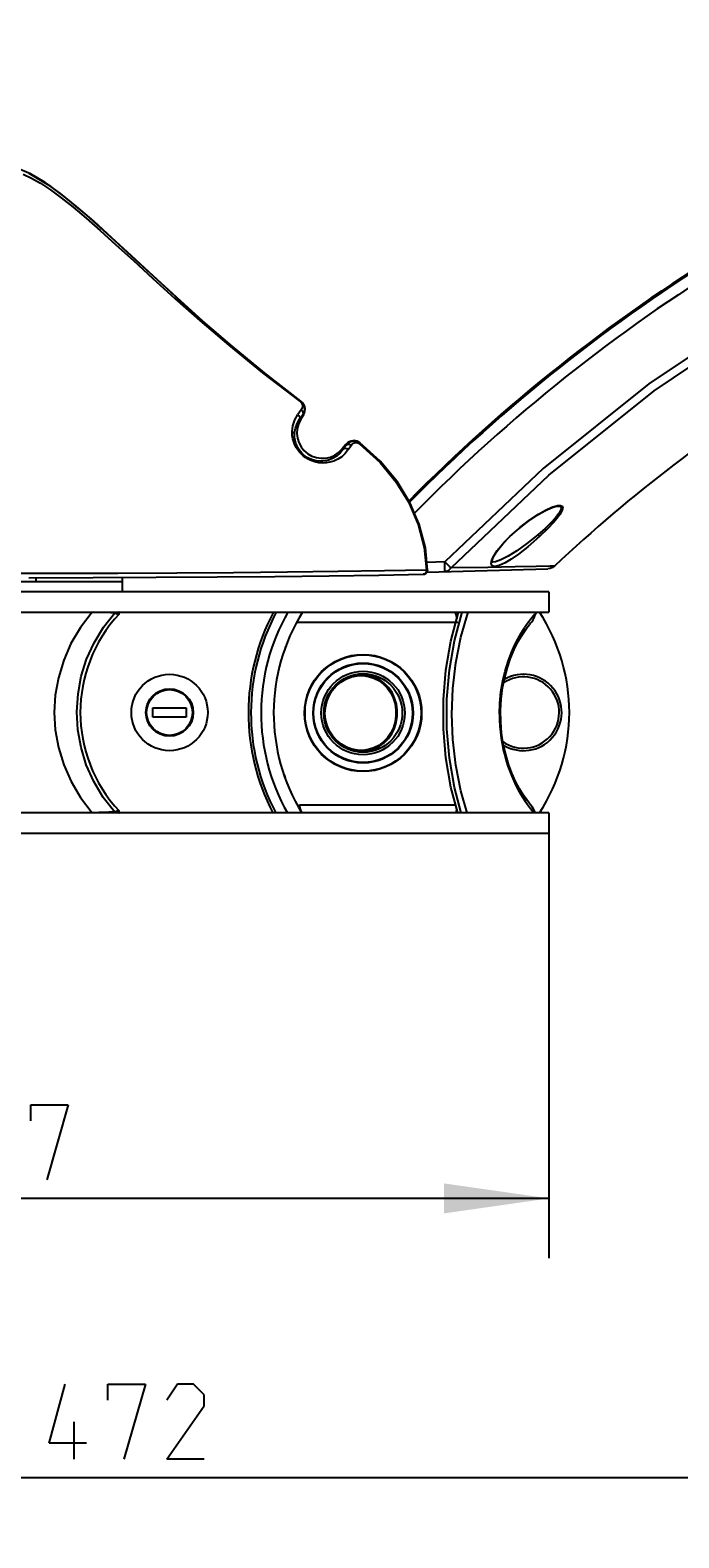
# Model space of a CAD drawing. Header units: inches. Extents: x 0 to 420, y 0 to 297.
# Tile 33 of 90: x 95 to 117, y 129 to 179. Entities that reach past the tile are written whole.
import ezdxf

# ---------------------------------------------------------------- set-up
doc = ezdxf.new("R2010")
doc.units = ezdxf.units.IN
doc.header["$LTSCALE"] = 23.1
doc.header["$MEASUREMENT"] = 0
doc.layers.get('0').update_dxf_attribs({"linetype": 'CONTINUOUS'})
doc.layers.add('DIM_PILOTEES', color=7, linetype='CONTINUOUS')
doc.styles.add('TEXTSTYLE_2', font='txt', dxfattribs={"width": 0.7})
doc.dimstyles.new('DIMSTYLE_1', dxfattribs={"dimtxt": 0.18, "dimasz": 3.5, "dimexe": 2, "dimexo": 0, "dimgap": 0.045, "dimtad": 1, "dimzin": 4, "dimdsep": 46, "dimtxsty": 'TEXTSTYLE_2', "dimblk": '_FILLED', "dimblk1": '_FILLED', "dimblk2": '_FILLED', "dimcen": 0.09, "dimazin": 1, "dimtp": 0.003937, "dimtm": 0.003937, "dimtfac": 1, "dimtdec": 0, "dimtofl": 0, "dimtmove": 0, "dimatfit": 3, "dimldrblk": '_FILLED', "dimfxl": 1, "dimtolj": 1, "dimtzin": 4, "dimarcsym": 0})

# ---------------------------------------------------------------- blocks, each defined once
blk = doc.blocks.new('_FILLED')
at = {"color": 0, "linetype": 'ByBlock'}
blk.add_solid([(0, 0), (-1, 0.142857), (-1, -0.142857)], dxfattribs=at)
blk = doc.blocks.new('*D5')
at = {"layer": 'DIM_PILOTEES', "color": 2, "linetype": 'Continuous'}
for p, q in [((75.908, 152.615605), (75.908, 140.474394)), ((112.798, 152.615605), (112.798, 140.474394)), ((75.908, 140.474394), (75.908, 138.429394)), ((75.908, 140.429394), (94.353, 140.429394)), ((112.798, 140.429394), (94.353, 140.429394)), ((112.798, 140.474394), (112.798, 138.429394))]:
    blk.add_line(p, q, dxfattribs=at)
at = {"layer": 'DIM_PILOTEES', "color": 2, "linetype": 'Continuous', "xscale": 3.5, "yscale": 3.5, "zscale": 3.5, "rotation": 180}
blk.add_blockref('_FILLED', (75.908, 140.429394), dxfattribs=at)
at = {"layer": 'DIM_PILOTEES', "color": 2, "linetype": 'Continuous', "xscale": 3.5, "yscale": 3.5, "zscale": 3.5}
blk.add_blockref('_FILLED', (112.798, 140.429394), dxfattribs=at)
blk = doc.blocks.new('*D13')
at = {"layer": 'DIM_PILOTEES', "color": 2, "linetype": 'Continuous'}
for p, q in [((54.248477, 190.692273), (54.248477, 131.146451)), ((134.457523, 190.692273), (134.457523, 131.146451)), ((54.248477, 131.146451), (54.248477, 129.101451)), ((54.248477, 131.101451), (94.353, 131.101451)), ((134.457523, 131.101451), (94.353, 131.101451)), ((134.457523, 131.146451), (134.457523, 129.101451))]:
    blk.add_line(p, q, dxfattribs=at)
at = {"layer": 'DIM_PILOTEES', "color": 2, "linetype": 'Continuous', "xscale": 3.5, "yscale": 3.5, "zscale": 3.5, "rotation": 180}
blk.add_blockref('_FILLED', (54.248477, 131.101451), dxfattribs=at)
at = {"layer": 'DIM_PILOTEES', "color": 2, "linetype": 'Continuous', "xscale": 3.5, "yscale": 3.5, "zscale": 3.5}
blk.add_blockref('_FILLED', (134.457523, 131.101451), dxfattribs=at)

msp = doc.modelspace()

# ---------------------------------------------------------------- linework, layer by layer
at = {"color": 7, "linetype": 'Continuous'}
for p, q in [((95.487775, 174.623478), (95.018543, 174.819695)), ((95.246782, 174.612758), (95.52388, 174.479886)), ((96.173081, 174.198835), (95.451733, 174.637632)), ((95.977968, 174.336213), (95.487775, 174.623478)), ((95.52388, 174.479886), (95.827564, 174.304907)), ((95.827564, 174.304907), (96.158886, 174.085568)), ((96.493274, 173.968028), (95.977968, 174.336213)), ((96.612896, 173.870081), (96.173081, 174.198835)), ((96.158886, 174.085568), (96.520492, 173.819741)), ((97.031949, 173.533842), (96.493274, 173.968028)), ((96.520492, 173.819741), (96.914849, 173.506247)), ((97.262791, 173.331225), (96.612896, 173.870081)), ((96.914849, 173.506247), (97.346073, 173.143274)), ((97.601221, 173.040203), (97.031949, 173.533842)), ((98.154949, 172.533279), (97.262791, 173.331225)), ((97.346073, 173.143274), (97.820117, 172.727901)), ((98.209872, 172.489553), (97.601221, 173.040203)), ((97.820117, 172.727901), (98.343767, 172.256978)), ((98.877555, 171.865607), (98.154949, 172.533279)), ((98.867389, 171.88216), (98.209872, 172.489553)), ((98.343767, 172.256978), (98.925821, 171.72635)), ((99.584852, 171.216593), (98.867389, 171.88216)), ((99.74921, 171.057043), (98.877555, 171.865607)), ((98.925821, 171.72635), (99.57738, 171.131011)), ((99.57738, 171.131011), (100.312207, 170.465522)), ((100.373989, 170.491783), (99.584852, 171.216593)), ((100.768636, 170.126552), (99.74921, 171.057043)), ((100.312207, 170.465522), (101.148478, 169.723563)), ((101.247499, 169.707861), (100.373989, 170.491783)), ((101.891613, 169.137781), (100.768636, 170.126552)), ((119.893379, 170.130965), (116.133225, 167.612314)), ((101.148478, 169.723563), (102.109495, 168.899114)), ((102.219044, 168.867243), (101.247499, 169.707861)), ((116.305285, 167.379179), (120.042753, 169.884652)), ((103.130241, 168.105355), (101.891613, 169.137781)), ((102.109495, 168.899114), (103.233664, 167.981158)), ((103.304206, 167.974914), (102.219044, 168.867243)), ((104.510546, 167.037653), (103.130241, 168.105355)), ((103.233664, 167.981158), (104.495499, 167.017996)), ((104.520436, 167.039752), (103.304206, 167.974914)), ((116.133225, 167.612314), (112.600878, 164.785034)), ((112.79307, 164.56658), (116.305285, 167.379179)), ((104.311148, 166.412657), (104.416359, 166.594838)), ((104.527216, 166.748118), (104.41636, 166.594839)), ((104.41636, 166.594839), (104.453047, 166.560884)), ((104.453047, 166.560884), (104.476153, 166.519393)), ((104.471362, 166.4321), (104.580215, 166.586683)), ((104.495499, 167.017996), (104.503157, 167.028134)), ((104.495499, 167.017996), (104.511944, 167.004414)), ((104.503082, 166.413172), (104.610171, 166.59263)), ((104.503157, 167.028134), (104.508214, 167.034741)), ((104.508214, 167.034741), (104.510546, 167.037653)), ((104.520507, 167.039697), (104.510546, 167.037654)), ((104.510546, 167.037654), (104.567977, 166.982866)), ((104.511944, 167.004414), (104.527385, 166.988189)), ((104.591238, 166.969157), (104.520436, 167.039752)), ((104.54644, 166.779696), (104.527212, 166.748113)), ((104.527216, 166.748118), (104.563021, 166.714113)), ((104.527385, 166.988189), (104.541337, 166.969133)), ((104.541337, 166.969133), (104.553083, 166.947382)), ((104.559195, 166.810745), (104.54644, 166.779696)), ((104.553083, 166.947382), (104.561934, 166.923343)), ((104.566489, 166.840856), (104.559195, 166.810745)), ((104.561934, 166.923343), (104.567391, 166.897385)), ((104.563021, 166.714113), (104.585413, 166.672905)), ((104.569048, 166.869814), (104.566489, 166.840856)), ((104.567391, 166.897385), (104.569048, 166.869814)), ((104.567977, 166.982866), (104.60987, 166.915879)), ((104.591878, 166.62819), (104.58021, 166.586685)), ((104.624255, 166.679669), (104.580215, 166.586683)), ((104.580215, 166.586683), (104.610211, 166.592698)), ((104.585413, 166.672905), (104.591878, 166.62819)), ((104.63823, 166.881489), (104.591238, 166.969157)), ((104.60987, 166.915879), (104.633175, 166.844392)), ((104.610171, 166.59263), (104.648252, 166.685077)), ((104.63893, 166.76056), (104.624255, 166.679669)), ((104.633175, 166.844392), (104.63893, 166.76056)), ((104.657778, 166.784093), (104.63823, 166.881489)), ((104.648252, 166.685077), (104.657778, 166.784093)), ((104.221807, 166.012376), (104.245727, 166.214891)), ((104.245727, 166.214891), (104.311148, 166.412657)), ((104.304636, 165.977602), (104.331773, 166.136648)), ((104.331773, 166.136648), (104.38782, 166.290415)), ((104.38782, 166.290415), (104.471362, 166.4321)), ((104.483041, 166.47415), (104.471358, 166.432103)), ((104.471362, 166.4321), (104.503082, 166.413172)), ((104.476153, 166.519393), (104.483041, 166.47415)), ((104.228913, 165.891844), (104.221807, 166.012376)), ((104.221807, 166.012376), (104.261326, 165.991006)), ((104.248721, 165.778014), (104.228913, 165.891844)), ((104.279101, 165.672414), (104.248721, 165.778014)), ((104.261326, 165.991006), (104.289338, 165.959811)), ((104.317944, 165.575813), (104.279101, 165.672414)), ((104.289338, 165.959811), (104.301922, 165.922316)), ((104.301922, 165.922316), (104.302449, 165.940696)), ((104.305857, 165.822651), (104.301922, 165.922316)), ((104.302449, 165.940696), (104.303352, 165.959128)), ((104.303352, 165.959128), (104.304636, 165.977602)), ((104.320584, 165.727249), (104.305857, 165.822651)), ((104.363429, 165.488249), (104.317944, 165.575813)), ((104.344695, 165.63752), (104.320584, 165.727249)), ((104.376593, 165.554555), (104.344695, 165.63752)), ((104.414494, 165.479247), (104.376593, 165.554555)), ((106.014886, 165.591557), (105.891947, 165.440679)), ((106.018823, 165.555421), (105.987079, 165.509499)), ((106.093714, 165.662265), (106.014886, 165.591557)), ((106.01495, 165.591636), (106.018823, 165.555421)), ((106.055691, 165.581771), (106.018823, 165.555421)), ((106.085477, 165.624904), (106.018824, 165.55542)), ((106.102097, 165.590886), (106.055691, 165.581771)), ((106.152639, 165.667269), (106.085477, 165.624904)), ((106.189902, 165.705086), (106.093714, 165.662265)), ((106.150153, 165.582641), (106.102097, 165.590886)), ((106.19511, 165.558369), (106.150153, 165.582641)), ((106.220106, 165.691337), (106.152639, 165.667269)), ((106.163455, 165.511295), (106.19511, 165.558369)), ((106.29443, 165.716367), (106.189902, 165.705086)), ((106.19511, 165.558369), (106.218912, 165.588407)), ((106.218912, 165.588407), (106.244092, 165.611665)), ((106.295691, 165.700238), (106.220106, 165.691337)), ((106.244092, 165.611665), (106.269909, 165.629235)), ((106.269909, 165.629235), (106.295972, 165.641929)), ((106.397545, 165.695054), (106.29443, 165.716367)), ((106.358878, 165.69371), (106.295691, 165.700238)), ((106.295972, 165.641929), (106.321985, 165.650286)), ((106.321985, 165.650286), (106.347702, 165.654687)), ((106.347702, 165.654687), (106.372882, 165.655418)), ((106.429539, 165.669976), (106.358878, 165.69371)), ((106.372882, 165.655418), (106.397252, 165.652724)), ((106.397252, 165.652724), (106.420433, 165.646884)), ((106.489628, 165.6428), (106.397545, 165.695054)), ((106.420433, 165.646884), (106.441869, 165.638354)), ((106.491062, 165.631558), (106.429539, 165.669976)), ((106.441869, 165.638354), (106.461254, 165.627675)), ((106.461254, 165.627675), (106.478568, 165.615302)), ((106.478568, 165.615302), (106.485004, 165.623558)), ((106.478568, 165.615302), (107.159885, 164.988088)), ((106.485004, 165.623558), (106.48921, 165.629031)), ((106.48921, 165.629031), (106.491068, 165.631566)), ((106.491062, 165.631558), (106.489575, 165.642847)), ((107.164735, 165.028481), (106.489628, 165.6428)), ((107.175236, 165.006406), (106.491068, 165.631566)), ((104.414298, 165.409076), (104.363429, 165.488249)), ((104.469936, 165.3373), (104.414298, 165.409076)), ((104.456798, 165.411753), (104.414494, 165.479247)), ((104.502711, 165.351166), (104.456798, 165.411753)), ((104.530112, 165.272092), (104.469936, 165.3373)), ((104.552016, 165.296447), (104.502711, 165.351166)), ((104.595027, 165.212719), (104.530112, 165.272092)), ((104.605081, 165.246565), (104.552016, 165.296447)), ((104.665073, 165.158788), (104.595027, 165.212719)), ((104.662372, 165.200986), (104.605081, 165.246565)), ((104.724503, 165.159502), (104.662372, 165.200986)), ((104.740948, 165.110133), (104.665073, 165.158788)), ((104.792527, 165.122072), (104.724503, 165.159502)), ((104.823549, 165.066951), (104.740948, 165.110133)), ((104.867494, 165.089177), (104.792527, 165.122072)), ((104.91367, 165.029965), (104.823549, 165.066951)), ((104.950171, 165.061888), (104.867494, 165.089177)), ((105.040827, 165.041801), (104.950171, 165.061888)), ((105.13964, 165.030843), (105.040827, 165.041801)), ((105.35929, 165.04595), (105.246248, 165.031359)), ((105.477257, 165.077426), (105.35929, 165.04595)), ((105.597633, 165.128738), (105.477257, 165.077426)), ((105.618908, 165.03657), (105.486067, 164.996306)), ((105.716084, 165.202242), (105.597633, 165.128738)), ((105.751423, 165.09809), (105.618908, 165.03657)), ((105.826313, 165.298388), (105.716084, 165.202242)), ((105.878971, 165.182009), (105.751423, 165.09809)), ((105.922181, 165.416043), (105.826313, 165.298388)), ((105.996518, 165.288345), (105.878971, 165.182009)), ((105.922181, 165.416043), (105.891947, 165.440679)), ((105.954865, 165.463038), (105.922181, 165.416043)), ((105.959095, 165.441969), (105.922181, 165.416043)), ((105.987079, 165.509499), (105.954865, 165.463038)), ((106.005744, 165.450367), (105.959095, 165.441969)), ((106.099077, 165.416053), (105.996518, 165.288345)), ((106.054028, 165.441244), (106.005744, 165.450367)), ((106.099077, 165.416053), (106.054028, 165.441244)), ((106.099077, 165.416053), (106.131442, 165.463854)), ((106.131442, 165.463854), (106.163455, 165.511295)), ((105.011798, 165.000425), (104.91367, 165.029965)), ((105.118277, 164.979979), (105.011798, 165.000425)), ((105.233494, 164.970705), (105.118277, 164.979979)), ((105.246248, 165.031359), (105.13964, 165.030843)), ((105.35671, 164.975226), (105.233494, 164.970705)), ((105.486067, 164.996306), (105.35671, 164.975226)), ((107.159885, 164.988088), (107.696585, 164.336645)), ((107.726129, 164.353624), (107.164735, 165.028481)), ((107.71599, 164.35496), (107.175236, 165.006406)), ((112.600878, 164.785034), (109.321749, 161.670583)), ((109.531291, 161.467006), (112.79307, 164.56658)), ((107.696585, 164.336645), (108.105913, 163.67178)), ((108.12968, 163.68799), (107.71599, 164.35496)), ((108.165964, 163.634123), (107.726129, 164.353624)), ((108.105913, 163.67178), (108.432024, 162.915185)), ((108.459564, 162.9284), (108.12968, 163.68799)), ((108.481024, 162.887696), (108.165964, 163.634123)), ((112.896953, 163.494184), (113.079078, 163.550379)), ((112.974741, 163.510337), (113.066745, 163.531382)), ((113.066745, 163.531382), (113.095479, 163.533692)), ((113.079078, 163.550379), (113.181055, 163.557378)), ((113.09558, 163.533689), (113.095986, 163.533696)), ((113.095986, 163.533696), (113.144367, 163.52943)), ((113.144367, 163.52943), (113.19947, 163.487368)), ((113.181055, 163.557378), (113.23876, 163.527451)), ((113.23876, 163.527451), (113.257114, 163.465579)), ((111.825839, 162.819594), (112.155435, 163.070355)), ((112.06508, 162.997935), (112.331327, 163.181931)), ((112.155435, 163.070355), (112.44981, 163.26392)), ((112.331327, 163.181931), (112.534107, 163.305918)), ((112.44981, 163.26392), (112.685943, 163.397038)), ((112.534107, 163.305918), (112.70563, 163.398348)), ((112.685943, 163.397038), (112.896953, 163.494184)), ((112.70563, 163.398348), (112.853584, 163.466385)), ((112.853584, 163.466385), (112.974741, 163.510337)), ((113.017298, 163.143444), (112.864616, 162.978963)), ((113.068897, 163.130589), (112.946456, 162.986352)), ((113.128965, 163.286746), (113.017298, 163.143444)), ((113.156799, 163.251559), (113.068897, 163.130589)), ((113.192526, 163.403928), (113.128965, 163.286746)), ((113.228653, 163.375998), (113.156799, 163.251559)), ((113.19947, 163.487368), (113.192526, 163.403928)), ((113.257114, 163.465579), (113.228653, 163.375998)), ((108.432024, 162.915185), (108.630325, 162.150934)), ((108.660846, 162.158811), (108.459564, 162.9284)), ((108.672082, 162.136434), (108.481024, 162.887696)), ((111.253793, 162.276489), (111.488298, 162.520148)), ((111.30463, 162.324421), (111.492399, 162.516444)), ((111.488291, 162.520155), (111.492399, 162.516444)), ((111.488298, 162.520148), (111.825839, 162.819594)), ((111.492394, 162.516449), (111.745402, 162.745218)), ((111.745402, 162.745218), (112.06508, 162.997935)), ((112.427285, 162.577607), (112.058103, 162.281309)), ((112.481408, 162.517816), (112.090486, 162.17697)), ((112.668981, 162.790634), (112.427285, 162.577607)), ((112.451592, 162.551126), (112.427288, 162.57761)), ((112.470324, 162.530423), (112.451592, 162.551126)), ((112.481409, 162.517814), (112.470324, 162.530423)), ((112.755853, 162.783184), (112.481408, 162.517816)), ((112.864616, 162.978963), (112.668981, 162.790634)), ((112.946456, 162.986352), (112.755853, 162.783184)), ((108.630325, 162.150934), (108.707725, 161.396695)), ((108.739577, 161.397583), (108.660846, 162.158811)), ((108.746634, 161.399955), (108.672082, 162.136434)), ((110.962895, 161.888278), (111.073735, 162.055091)), ((110.994875, 161.926164), (111.119503, 162.105775)), ((111.073735, 162.055091), (111.253793, 162.276489)), ((111.119503, 162.105775), (111.30463, 162.324421)), ((111.725782, 162.042085), (111.437579, 161.860149)), ((112.058103, 162.281309), (111.725782, 162.042085)), ((112.090486, 162.17697), (111.777357, 161.931969)), ((109.320991, 161.670567), (108.720937, 161.653806)), ((109.407454, 161.586955), (109.320988, 161.670524)), ((109.323354, 161.561604), (109.320991, 161.670567)), ((109.324013, 161.472086), (109.323354, 161.561604)), ((109.480694, 161.51607), (109.407454, 161.586955)), ((109.531267, 161.467007), (109.480694, 161.51607)), ((110.867113, 161.620701), (110.890973, 161.736203)), ((110.898261, 161.544461), (110.867113, 161.620701)), ((110.890973, 161.736203), (110.962895, 161.888278)), ((110.896721, 161.692168), (110.920832, 161.78181)), ((110.898735, 161.663279), (110.896721, 161.692168)), ((110.982214, 161.517012), (110.898261, 161.544461)), ((110.900119, 161.661077), (110.898735, 161.663279)), ((110.901033, 161.662445), (110.900119, 161.661077)), ((110.921056, 161.659449), (110.901033, 161.662445)), ((110.920832, 161.78181), (110.994875, 161.926164)), ((110.922549, 161.65945), (110.921006, 161.659482)), ((111.008204, 161.669552), (110.922549, 161.65945)), ((111.136027, 161.550298), (110.982214, 161.517012)), ((111.19517, 161.734659), (111.008204, 161.669552)), ((111.335033, 161.643174), (111.136027, 161.550298)), ((111.437579, 161.860149), (111.19517, 161.734659)), ((111.53974, 161.766043), (111.335033, 161.643174)), ((111.777357, 161.931969), (111.53974, 161.766043)), ((112.365664, 161.518031), (111.672393, 161.50842)), ((112.834438, 161.528489), (112.365664, 161.518031)), ((112.982554, 161.530759), (112.834438, 161.528489)), ((112.98251, 161.530798), (112.916826, 161.482394)), ((90.1455, 161.013605), (98.5605, 161.013605)), ((96.391691, 161.280637), (94.353, 161.278674)), ((95.433925, 161.142839), (97.581209, 161.147206)), ((95.67013, 161.14332), (95.67013, 161.013605)), ((98.406224, 161.286505), (96.391691, 161.280637)), ((97.581209, 161.147206), (99.685128, 161.155882)), ((100.372796, 161.296206), (98.406224, 161.286505)), ((98.5605, 160.673605), (98.5605, 161.151244)), ((99.685128, 161.155882), (101.717422, 161.168749)), ((102.268168, 161.309626), (100.372796, 161.296206)), ((101.717422, 161.168749), (103.650798, 161.185636)), ((104.069946, 161.326606), (102.268168, 161.309626)), ((103.650798, 161.185636), (105.459303, 161.206317)), ((105.756828, 161.346945), (104.069946, 161.326606)), ((105.459303, 161.206317), (107.118675, 161.230515)), ((107.308871, 161.370401), (105.756828, 161.346945)), ((107.118675, 161.230515), (108.606675, 161.257908)), ((108.707725, 161.396695), (107.308871, 161.370401)), ((108.606627, 161.257909), (108.65128, 161.266432)), ((108.645564, 161.268705), (108.606675, 161.257908)), ((108.679682, 161.299725), (108.645564, 161.268705)), ((108.653815, 161.267208), (108.647132, 161.264963)), ((108.65128, 161.266432), (108.647132, 161.264963)), ((108.689604, 161.288385), (108.65128, 161.266432)), ((108.6538, 161.267255), (108.6638, 161.271)), ((108.6638, 161.271), (108.708041, 161.301298)), ((108.701037, 161.344117), (108.679682, 161.299725)), ((108.717863, 161.319938), (108.689604, 161.288385)), ((108.707773, 161.396696), (108.701037, 161.344117)), ((108.739577, 161.397583), (108.707725, 161.3967)), ((108.708041, 161.301298), (108.737167, 161.34632)), ((108.734667, 161.357334), (108.717863, 161.319938)), ((108.72386, 161.325751), (112.75898, 161.438462)), ((108.739577, 161.397583), (108.734667, 161.357334)), ((108.737167, 161.34632), (108.746634, 161.399955)), ((108.739577, 161.397583), (108.746628, 161.400013)), ((109.398189, 161.358522), (109.317623, 161.342336)), ((109.317626, 161.342336), (109.321154, 161.359105)), ((109.321154, 161.359105), (109.323206, 161.403972)), ((109.323206, 161.403972), (109.324013, 161.472086)), ((109.471408, 161.401251), (109.398189, 161.358522)), ((109.531267, 161.467007), (109.471408, 161.401251)), ((110.755452, 161.489005), (109.531291, 161.467006)), ((111.672393, 161.50842), (110.755452, 161.489005)), ((112.840041, 161.450625), (112.758926, 161.43846)), ((112.916826, 161.482394), (112.840041, 161.450625)), ((112.798, 160.673605), (75.908, 160.673605)), ((112.798, 160.673605), (112.798, 159.993605)), ((75.908, 159.993605), (112.798, 159.993605)), ((97.549003, 159.989974), (97.159625, 159.477956)), ((97.794424, 159.983788), (97.605609, 159.988561)), ((97.940886, 159.980003), (97.794424, 159.983788)), ((97.929335, 159.493647), (98.304162, 159.968003)), ((98.064896, 159.976711), (97.940886, 159.980003)), ((98.164997, 159.973915), (98.064896, 159.976711)), ((98.235999, 159.971685), (98.164997, 159.973915)), ((98.284389, 159.969747), (98.235999, 159.971685)), ((98.304164, 159.968002), (98.284389, 159.969747)), ((98.304162, 159.968003), (98.312629, 159.982147)), ((98.304162, 159.968003), (98.328792, 159.958934)), ((98.312629, 159.982147), (98.314365, 159.993605)), ((98.328792, 159.958934), (98.341018, 159.954504)), ((98.341018, 159.954504), (98.353448, 159.950063)), ((98.353448, 159.950063), (98.363997, 159.94636)), ((98.363997, 159.94636), (98.374596, 159.942722)), ((98.374596, 159.942722), (98.385034, 159.939258)), ((98.394213, 159.955162), (98.385034, 159.939258)), ((98.385034, 159.939258), (98.39838, 159.935516)), ((98.38666, 159.993605), (98.390843, 159.988618)), ((98.390843, 159.988618), (98.395944, 159.972542)), ((98.395944, 159.972542), (98.394213, 159.955162)), ((98.39838, 159.935516), (98.413563, 159.932683)), ((98.413563, 159.932683), (98.431248, 159.931417)), ((98.425241, 159.993605), (98.431473, 159.988887)), ((98.43959, 159.944767), (98.431243, 159.93143)), ((98.431243, 159.93143), (98.447541, 159.931273)), ((98.431473, 159.988887), (98.439675, 159.975583)), ((98.442519, 159.960177), (98.43959, 159.944767)), ((98.439675, 159.975583), (98.442519, 159.960177)), ((98.447846, 159.988783), (98.441461, 159.993605)), ((98.447541, 159.931273), (98.455909, 159.944529)), ((98.456089, 159.975397), (98.447846, 159.988783)), ((98.455909, 159.944529), (98.458902, 159.959937)), ((98.458902, 159.959937), (98.456089, 159.975397)), ((103.5755, 159.993605), (103.5755, 159.936256)), ((109.755, 159.653605), (104.381048, 159.653605)), ((109.527512, 159.029447), (109.7805, 159.993604)), ((109.63125, 159.993605), (109.648929, 159.98508)), ((109.645915, 159.040306), (109.899134, 159.993605)), ((109.648929, 159.98508), (109.666607, 159.959934)), ((109.666607, 159.959934), (109.684286, 159.919427)), ((109.684286, 159.919427), (109.701964, 159.865591)), ((109.701964, 159.865591), (109.719643, 159.801125)), ((109.719643, 159.801125), (109.724652, 159.780763)), ((109.738, 159.831632), (109.738, 159.993605)), ((109.861144, 159.153433), (110.095265, 159.993605)), ((112.050105, 159.572024), (111.98088, 159.471118)), ((111.999207, 159.385496), (112.09211, 159.511944)), ((112.116855, 159.663636), (112.050105, 159.572024)), ((112.09211, 159.511944), (112.155973, 159.591653)), ((112.179113, 159.744403), (112.116855, 159.663636)), ((112.18555, 159.626648), (112.155973, 159.591653)), ((112.234939, 159.813207), (112.179113, 159.744403)), ((112.2825, 159.869248), (112.234939, 159.813207)), ((112.320179, 159.91202), (112.2825, 159.869248)), ((112.346662, 159.941244), (112.320179, 159.91202)), ((112.361013, 159.956793), (112.346662, 159.941244)), ((97.159625, 159.477956), (96.843691, 158.941933)), ((97.613503, 158.97346), (97.929335, 159.493647)), ((109.358991, 158.057836), (109.527512, 159.029447)), ((109.474756, 158.069044), (109.645915, 159.040306)), ((109.693211, 158.303462), (109.861144, 159.153433)), ((111.636863, 158.745321), (111.76268, 158.999052)), ((111.649463, 158.882561), (111.757225, 159.096536)), ((111.757225, 159.096536), (111.868723, 159.293452)), ((111.76268, 158.999052), (111.887518, 159.215605)), ((111.868723, 159.293452), (111.98088, 159.471118)), ((111.88751, 159.215592), (111.999207, 159.385496)), ((111.887517, 159.215605), (111.900026, 159.236672)), ((111.900026, 159.236672), (111.951016, 159.349422)), ((111.951016, 159.349422), (111.98088, 159.471118)), ((96.843691, 158.941933), (96.601707, 158.394237)), ((97.36551, 158.4233), (97.613503, 158.97346)), ((111.431534, 158.344747), (111.544395, 158.644907)), ((111.518433, 158.46221), (111.636863, 158.745321)), ((111.544395, 158.644907), (111.649463, 158.882561)), ((96.601707, 158.394237), (96.421796, 157.807016)), ((97.188228, 157.85714), (97.36551, 158.4233)), ((109.274793, 157.082015), (109.358991, 158.057836)), ((109.388434, 157.08666), (109.474756, 158.069044)), ((109.592411, 157.448347), (109.693211, 158.303462)), ((111.255232, 157.697244), (111.334269, 158.027593)), ((111.321233, 157.817703), (111.41182, 158.152014)), ((111.334269, 158.027593), (111.431534, 158.344747)), ((111.41182, 158.152014), (111.518433, 158.46221)), ((96.421796, 157.807016), (96.317254, 157.222185)), ((97.078025, 157.264855), (97.188228, 157.85714)), ((105.566645, 157.378397), (105.699344, 157.53116)), ((105.688933, 157.565171), (105.582994, 157.451312)), ((105.79496, 157.655529), (105.688933, 157.565171)), ((105.699344, 157.53116), (105.852339, 157.658379)), ((105.896046, 157.725044), (105.79496, 157.655529)), ((105.852339, 157.658379), (106.021917, 157.758104)), ((105.990497, 157.777935), (105.896046, 157.725044)), ((106.078997, 157.818308), (105.990497, 157.777935)), ((106.021917, 157.758104), (106.207626, 157.829492)), ((106.161048, 157.848566), (106.078997, 157.818308)), ((106.234006, 157.870073), (106.161048, 157.848566)), ((106.207626, 157.829492), (106.399532, 157.86822)), ((106.298596, 157.885033), (106.234006, 157.870073)), ((106.357637, 157.895495), (106.298596, 157.885033)), ((106.414026, 157.902735), (106.357637, 157.895495)), ((106.399532, 157.86822), (106.585521, 157.874464)), ((106.471046, 157.907229), (106.414026, 157.902735)), ((106.529177, 157.909053), (106.471046, 157.907229)), ((106.593, 157.907714), (106.529177, 157.909053)), ((106.585521, 157.874464), (106.586462, 157.88574)), ((106.585521, 157.874464), (106.769251, 157.85029)), ((106.586462, 157.88574), (106.588122, 157.895632)), ((106.588122, 157.895632), (106.590387, 157.903339)), ((106.590387, 157.903339), (106.593, 157.907714)), ((106.785386, 157.882291), (106.593, 157.907714)), ((106.769251, 157.85029), (106.9482, 157.795409)), ((106.973433, 157.824039), (106.785386, 157.882291)), ((106.9482, 157.795409), (107.115205, 157.711476)), ((107.148831, 157.734661), (106.973433, 157.824039)), ((107.115205, 157.711476), (107.266184, 157.600981)), ((107.306657, 157.617023), (107.148831, 157.734661)), ((107.266184, 157.600981), (107.398908, 157.465605)), ((107.4441, 157.473604), (107.306657, 157.617023)), ((111.192774, 157.331734), (111.255232, 157.697244)), ((111.250539, 157.463113), (111.321233, 157.817703)), ((96.317254, 157.222185), (96.283377, 156.644605)), ((97.039625, 156.668021), (97.078025, 157.264855)), ((105.398137, 157.150686), (105.332828, 156.965121)), ((105.334974, 156.815672), (105.381051, 157.013924)), ((105.381051, 157.013924), (105.459269, 157.204283)), ((105.483879, 157.313229), (105.398137, 157.150686)), ((105.459269, 157.204283), (105.566645, 157.378397)), ((105.582994, 157.451312), (105.483879, 157.313229)), ((107.398908, 157.465605), (107.510872, 157.307105)), ((107.558432, 157.307039), (107.4441, 157.473604)), ((107.510872, 157.307105), (107.59833, 157.129552)), ((107.646157, 157.122199), (107.558432, 157.307039)), ((107.59833, 157.129552), (107.658465, 156.938107)), ((107.704917, 156.924916), (107.646157, 157.122199)), ((109.2748, 156.105016), (109.274793, 157.082015)), ((109.388435, 156.100521), (109.388434, 157.08666)), ((109.558939, 156.593605), (109.592411, 157.448347)), ((111.155213, 156.96175), (111.192774, 157.331734)), ((111.181195, 156.713564), (111.203047, 157.093125)), ((111.203047, 157.093125), (111.250539, 157.463113)), ((96.283377, 156.644605), (96.317344, 156.066262)), ((97.07258, 156.069782), (97.039625, 156.668021)), ((99.5805, 156.491605), (99.5805, 156.797605)), ((99.5805, 156.797605), (100.6855, 156.797605)), ((100.6855, 156.491605), (99.5805, 156.491605)), ((100.6855, 156.797605), (100.6855, 156.491605)), ((105.295258, 156.762215), (105.290533, 156.550998)), ((105.290533, 156.550998), (105.319546, 156.344094)), ((105.332828, 156.965121), (105.295258, 156.762215)), ((105.300676, 156.636392), (105.300824, 156.627898)), ((105.321101, 156.612435), (105.334974, 156.815672)), ((105.339775, 156.409803), (105.321101, 156.612435)), ((107.658465, 156.938107), (107.689524, 156.739093)), ((107.691029, 156.536529), (107.66279, 156.336291)), ((107.689524, 156.739093), (107.691029, 156.536529)), ((107.70096, 156.31266), (107.73229, 156.51533)), ((107.733657, 156.721237), (107.704917, 156.924916)), ((107.73229, 156.51533), (107.733657, 156.721237)), ((109.592441, 155.738463), (109.558939, 156.593605)), ((111.142842, 156.593605), (111.155213, 156.96175)), ((111.142842, 156.593605), (111.14654, 156.392225)), ((111.186217, 156.331806), (111.181195, 156.713564)), ((96.317344, 156.066262), (96.422088, 155.480981)), ((97.178438, 155.472075), (97.07258, 156.069782)), ((105.319546, 156.344094), (105.378417, 156.151885)), ((105.390419, 156.213041), (105.339775, 156.409803)), ((105.378417, 156.151885), (105.460259, 155.981496)), ((105.472616, 156.025461), (105.390419, 156.213041)), ((105.460259, 155.981496), (105.557745, 155.835574)), ((105.582761, 155.855385), (105.472616, 156.025461)), ((107.605023, 156.142735), (107.519034, 155.96205)), ((107.550751, 155.934995), (107.639966, 156.117142)), ((107.66279, 156.336291), (107.605023, 156.142735)), ((107.639966, 156.117142), (107.70096, 156.31266)), ((109.359007, 155.129254), (109.2748, 156.105016)), ((109.474759, 155.118143), (109.388435, 156.100521)), ((111.14654, 156.392225), (111.157681, 156.190462)), ((111.157681, 156.190462), (111.176218, 155.989588)), ((111.176218, 155.989588), (111.201951, 155.790901)), ((111.217819, 155.955063), (111.186217, 156.331806)), ((96.422088, 155.480981), (96.602176, 154.89372)), ((97.353177, 154.898736), (97.178438, 155.472075)), ((105.557745, 155.835574), (105.663843, 155.714582)), ((105.716472, 155.707618), (105.582761, 155.855385)), ((105.663843, 155.714582), (105.771598, 155.617906)), ((105.868299, 155.585801), (105.716472, 155.707618)), ((105.771598, 155.617906), (105.875532, 155.543128)), ((106.03439, 155.491163), (105.868299, 155.585801)), ((105.875532, 155.543128), (105.972784, 155.486388)), ((105.972784, 155.486388), (106.063772, 155.443251)), ((106.216052, 155.423302), (106.03439, 155.491163)), ((107.121133, 155.547388), (106.951792, 155.461248)), ((106.969789, 155.429697), (107.142941, 155.516909)), ((107.273999, 155.661057), (107.121133, 155.547388)), ((107.142941, 155.516909), (107.299028, 155.631497)), ((107.40746, 155.799977), (107.273999, 155.661057)), ((107.299028, 155.631497), (107.4359, 155.771624)), ((107.519034, 155.96205), (107.40746, 155.799977)), ((107.4359, 155.771624), (107.550751, 155.934995)), ((109.693296, 154.883215), (109.592441, 155.738463)), ((111.201951, 155.790901), (111.234555, 155.595506)), ((111.274329, 155.589886), (111.217819, 155.955063)), ((111.234555, 155.595506), (111.273718, 155.403872)), ((111.352913, 155.242133), (111.274329, 155.589886)), ((106.063772, 155.443251), (106.148628, 155.410796)), ((106.148628, 155.410796), (106.224543, 155.387655)), ((106.403411, 155.386549), (106.216052, 155.423302)), ((106.224543, 155.387655), (106.2915, 155.371653)), ((106.2915, 155.371653), (106.352552, 155.360489)), ((106.352552, 155.360489), (106.410996, 155.352797)), ((106.585521, 155.380745), (106.403411, 155.386549)), ((106.410996, 155.352797), (106.469604, 155.348061)), ((106.469604, 155.348061), (106.528968, 155.346155)), ((106.528968, 155.346155), (106.593, 155.347495)), ((106.770558, 155.405204), (106.585521, 155.380745)), ((106.585521, 155.380745), (106.586462, 155.369469)), ((106.586462, 155.369469), (106.588122, 155.359577)), ((106.588122, 155.359577), (106.590387, 155.35187)), ((106.590387, 155.35187), (106.593, 155.347495)), ((106.593, 155.347495), (106.784023, 155.372622)), ((106.951792, 155.461248), (106.770558, 155.405204)), ((106.784023, 155.372622), (106.969789, 155.429697)), ((109.527521, 154.157721), (109.359007, 155.129254)), ((109.645918, 154.14689), (109.474759, 155.118143)), ((111.273718, 155.403872), (111.319098, 155.216431)), ((111.319098, 155.216431), (111.370271, 155.033787)), ((111.449955, 154.916429), (111.352913, 155.242133)), ((111.370271, 155.033787), (111.42673, 154.856602)), ((96.602176, 154.89372), (96.84423, 154.346222)), ((97.601364, 154.338978), (97.353177, 154.898736)), ((109.861241, 154.03338), (109.693296, 154.883215)), ((111.42673, 154.856602), (111.487998, 154.685272)), ((111.561465, 154.616078), (111.449955, 154.916429)), ((111.487998, 154.685272), (111.553564, 154.520184)), ((111.553564, 154.520184), (111.622868, 154.361758)), ((111.683189, 154.343671), (111.561465, 154.616078)), ((96.84423, 154.346222), (97.160027, 153.810655)), ((97.921207, 153.807294), (97.601364, 154.338978)), ((109.753736, 153.295605), (109.527521, 154.157721)), ((109.87204, 153.295605), (109.645918, 154.14689)), ((110.06684, 153.295605), (109.861241, 154.03338)), ((111.622868, 154.361758), (111.695272, 154.210472)), ((111.810607, 154.101348), (111.683189, 154.343671)), ((111.695272, 154.210472), (111.770152, 154.066674)), ((111.770152, 154.066674), (111.846761, 153.930838)), ((111.937496, 153.893028), (111.810607, 154.101348)), ((97.160027, 153.810655), (97.549005, 153.299236)), ((98.304162, 153.321206), (97.921207, 153.807294)), ((104.468, 153.448887), (104.468, 153.567605)), ((104.485679, 153.491948), (104.468, 153.567605)), ((104.468, 153.567605), (109.682365, 153.567605)), ((104.503357, 153.420084), (104.485679, 153.491948)), ((111.846761, 153.930838), (111.924177, 153.803597)), ((111.924177, 153.803597), (112.001324, 153.685637)), ((112.054593, 153.724794), (111.937496, 153.893028)), ((112.001324, 153.685637), (112.076721, 153.578011)), ((112.144008, 153.610057), (112.054593, 153.724794)), ((112.076721, 153.578011), (112.148266, 153.482278)), ((112.185491, 153.560626), (112.144008, 153.610057)), ((112.148266, 153.482278), (112.213261, 153.400324)), ((112.798, 153.295605), (75.908, 153.295605)), ((97.773522, 153.304883), (97.605608, 153.300649)), ((97.903186, 153.308223), (97.773522, 153.304883)), ((98.004028, 153.310868), (97.903186, 153.308223)), ((98.103756, 153.313565), (98.004028, 153.310868)), ((98.186571, 153.315941), (98.103756, 153.313565)), ((98.241978, 153.317705), (98.186571, 153.315941)), ((98.285538, 153.319536), (98.241978, 153.317705)), ((98.304164, 153.321208), (98.285538, 153.319536)), ((98.331766, 153.331358), (98.304162, 153.321206)), ((98.304164, 153.321207), (98.312631, 153.307062)), ((98.312631, 153.307062), (98.314367, 153.295605)), ((98.358683, 153.340992), (98.331766, 153.331358)), ((98.385033, 153.349951), (98.358683, 153.340992)), ((98.393581, 153.335875), (98.385025, 153.349934)), ((98.398413, 153.353702), (98.385033, 153.349951)), ((98.386521, 153.295605), (98.392431, 153.303754)), ((98.392431, 153.303754), (98.396156, 153.319599)), ((98.396156, 153.319599), (98.393581, 153.335875)), ((98.413604, 153.356531), (98.398413, 153.353702)), ((98.431248, 153.357792), (98.413604, 153.356531)), ((98.425222, 153.295605), (98.431969, 153.300877)), ((98.447541, 153.357936), (98.431241, 153.357781)), ((98.439628, 153.344345), (98.431241, 153.357781)), ((98.431969, 153.300877), (98.439927, 153.314296)), ((98.442518, 153.32913), (98.439628, 153.344345)), ((98.439927, 153.314296), (98.442518, 153.32913)), ((98.441463, 153.295605), (98.447802, 153.300379)), ((98.455925, 153.34464), (98.447541, 153.357936)), ((98.447802, 153.300379), (98.456063, 153.313745)), ((98.458902, 153.329206), (98.455925, 153.34464)), ((98.456063, 153.313745), (98.458902, 153.329206)), ((103.5755, 153.318953), (103.5755, 153.295605)), ((104.520972, 153.355849), (104.503357, 153.420084)), ((109.684286, 153.301782), (109.68159, 153.295605)), ((109.701964, 153.355618), (109.684286, 153.301782)), ((109.719643, 153.420084), (109.701964, 153.355618)), ((109.720335, 153.422898), (109.719643, 153.420084)), ((112.213261, 153.400324), (112.269082, 153.333537)), ((112.269082, 153.333537), (112.302203, 153.295605)), ((112.798, 153.295605), (112.798, 152.615605)), ((75.908, 152.615605), (112.798, 152.615605))]:
    msp.add_line(p, q, dxfattribs=at)
for centre, radius in [((106.593, 156.627605), 1.955), ((106.593, 156.627605), 1.938), ((106.593, 156.627605), 1.668441), ((106.593, 156.627605), 1.651441), ((106.593, 156.627605), 1.394), ((100.133, 156.644605), 1.275), ((106.593, 156.627605), 1.309), ((100.133, 156.644605), 0.7905), ((100.133, 156.644605), 0.765)]:
    msp.add_circle(centre, radius, dxfattribs=at)
for centre, radius, start, end in [((147.914443, 124.376535), 55.947, 121.501389, 135.34653), ((147.938053, 124.394347), 55.905726, 121.517216, 135.394522), ((147.938053, 124.394347), 55.531726, 121.517216, 135.550776), ((147.938053, 124.394347), 51, 121.517216, 133.267224), ((105.233, 165.977605), 0.85, 149.173988, 320.826012), ((101.979316, 156.644605), 4.824495, 137.058799, 222.941201), ((109.961566, 156.627605), 7.196553, 152.106369, 207.593915), ((109.961566, 156.627605), 7.111553, 151.743062, 207.952798), ((109.961566, 156.627605), 6.772846, 150.192018, 209.48325), ((108.707479, 156.627605), 6.12, 146.621307, 147.0463), ((109.961566, 156.627605), 6.353808, 148.001419, 211.645641), ((111.540186, 160.181341), 0.850988, 319.320758, 344.700329), ((125.118092, 156.466395), 13.22596, 164.532702, 164.69809), ((107.358, 156.644605), 6.12, 326.806996, 33.193004), ((103.703, 158.837605), 0.297499, 329.90951, 360), ((111.948, 156.644605), 1.189998, 234.560774, 124.116573), ((111.948, 156.644605), 1.274997, 238.374404, 120.190007), ((103.703, 154.417605), 0.297499, 0, 30.09049), ((111.540291, 153.005924), 0.85087, 19.993537, 40.685576)]:
    msp.add_arc(centre, radius, start, end, dxfattribs=at)
at = {"layer": 'DIM_PILOTEES', "color": 2, "linetype": 'Continuous'}
for p, q in [((95.502178, 143.018685), (95.502178, 143.5544)), ((95.502178, 143.5544), (96.752181, 143.5544)), ((96.752181, 143.5544), (96.037894, 141.054395)), ((96.110812, 132.26217), (96.646527, 134.226447)), ((98.075101, 133.690732), (98.075101, 134.226447)), ((98.075101, 134.226447), (99.325097, 134.226447)), ((99.325097, 134.226447), (98.61081, 131.726455)), ((100.396528, 134.226447), (100.039384, 133.690732)), ((100.932243, 134.226447), (100.396528, 134.226447)), ((101.289387, 133.869304), (100.932243, 134.226447)), ((101.289387, 133.51216), (101.289387, 133.869304)), ((100.039384, 131.726455), (101.289387, 133.51216)), ((96.944147, 131.726455), (96.944147, 132.976445)), ((97.360814, 132.26217), (96.110812, 132.26217)), ((101.289387, 131.726455), (100.039384, 131.726455))]:
    msp.add_line(p, q, dxfattribs=at)

# ---------------------------------------------------------------- dimensions: what is measured, and where the dimension line sits
for base, p1, p2, picture, middle in [((134.457523, 131.101451), (54.248477, 190.692273), (134.457523, 190.692273), '*D13', (96.047813, 131.101451)), ((112.798, 140.429394), (75.908, 152.615605), (112.798, 152.615605), '*D5', (92.046321, 140.429394))]:
    dim = msp.add_linear_dim(base=base, p1=p1, p2=p2, text=' ', dimstyle='DIMSTYLE_1', dxfattribs=at)
    dim.commit()
    dim.dimension.update_dxf_attribs({"geometry": picture, "text_midpoint": middle, "dimtype": 160})

doc.saveas('drawing.dxf')
